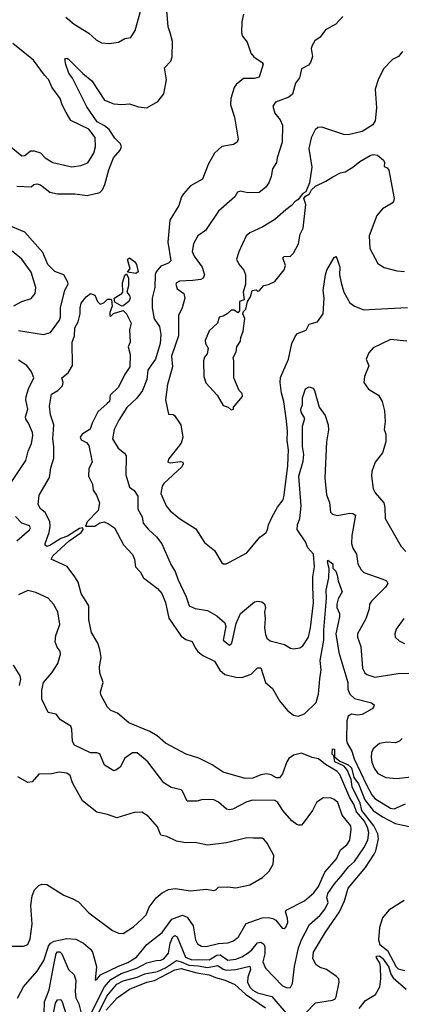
# Model space of a CAD drawing. Extents: x 1678431 to 1860718, y 384618 to 522882.
# Tile 117 of 256: x 1772932 to 1775375, y 444193 to 450500. Entities that reach past the tile are written whole.
import ezdxf

# ---------------------------------------------------------------- set-up
doc = ezdxf.new("R2010")
doc.units = 0

msp = doc.modelspace()

# ---------------------------------------------------------------- linework, layer by layer
at = {"layer": '0CON10XD'}
for points in [[(1772915, 449432.3), (1773005, 449428.8), (1773023.3, 449445), (1773042.6, 449447.4), (1773065, 449442.9), (1773125.4, 449395.4), (1773175, 449384.6), (1773285, 449384.1), (1773363.8, 449373.8), (1773445, 449393.8), (1773461.2, 449408.8), (1773477.8, 449445), (1773501.9, 449538.1), (1773532.2, 449615), (1773574.6, 449665), (1773583.1, 449685), (1773577.9, 449705), (1773540.2, 449740.2), (1773505, 449797.3), (1773475, 449818.9), (1773427.8, 449845), (1773362.4, 449942.4), (1773270, 450125), (1773247.8, 450157.8), (1773226.9, 450213.1), (1773222, 450248), (1773235, 450252.5), (1773245, 450247.5), (1773336.1, 450156.1), (1773395, 450109.1), (1773475, 449984.6), (1773535, 449961.8), (1773585, 449955.6), (1773635, 449961.4), (1773692.1, 449942.1), (1773745, 449934.5), (1773816.2, 449975), (1773853.9, 450025), (1773872.9, 450115), (1773858.6, 450191.4), (1773900, 450235), (1773908.9, 450261.1), (1773909.6, 450359.6), (1773895.6, 450415.6), (1773882.1, 450455), (1773871.2, 450585)], [(1773226.8, 450516.8), (1773281.8, 450471.8), (1773375, 450413.2), (1773421.7, 450371.7), (1773455, 450352.5), (1773505, 450347.7), (1773565, 450355.5), (1773605, 450379.1), (1773643.8, 450385), (1773670.3, 450429.7), (1773714.6, 450584.6)], [(1774365.4, 450535), (1774353.2, 450485), (1774352.9, 450415), (1774358.9, 450395), (1774387.5, 450355), (1774410.6, 450285), (1774431.4, 450261.4), (1774485, 450225.6), (1774490, 450215), (1774465, 450131.4), (1774435, 450122.5), (1774365, 450122.2), (1774317.1, 450085), (1774304.5, 450065), (1774283.1, 449995), (1774281.1, 449955), (1774307.1, 449875), (1774331.2, 449735), (1774323.3, 449715), (1774300.7, 449700.7), (1774225, 449688.1), (1774178.6, 449645), (1774138.9, 449571.1), (1774102.2, 449477.8), (1774025, 449435.5), (1773980, 449385), (1773968, 449365), (1773950.8, 449309.2), (1773893.5, 449215), (1773880, 449075), (1773898.9, 448955), (1773885, 448940.8), (1773835, 448920.8), (1773805.4, 448885), (1773799.4, 448865), (1773797.8, 448785), (1773780.8, 448715), (1773781.1, 448655), (1773792.7, 448582.7), (1773826, 448535), (1773836.6, 448483.4), (1773832.2, 448425), (1773801.6, 448325), (1773773.4, 448286.6), (1773752.9, 448255), (1773745.4, 448195), (1773718.5, 448125), (1773681.8, 448075), (1773617.3, 448015), (1773566.5, 447935), (1773537.3, 447875), (1773525.7, 447815), (1773562.9, 447755), (1773603.6, 447723.6), (1773613.3, 447705), (1773612.5, 447585), (1773635.4, 447505.4), (1773664.4, 447484.4), (1773687.8, 447447.8), (1773689.4, 447365), (1773715.5, 447315), (1773723.3, 447275), (1773755.6, 447235), (1773807.7, 447187.7), (1773842, 447142), (1773902.2, 447005), (1773928.1, 446965), (1773944.6, 446915), (1773996.8, 446803.2), (1774016.2, 446745), (1774055, 446728.5), (1774134, 446715), (1774195, 446680.6), (1774245, 446636.2), (1774252.3, 446612.3), (1774234, 446525), (1774275, 446494), (1774290.8, 446505), (1774318.3, 446631.7), (1774346.2, 446695), (1774435, 446770), (1774455.9, 446775.9), (1774481.7, 446771.7), (1774498.3, 446758.3), (1774506.2, 446735), (1774498.8, 446705), (1774504.3, 446664.3), (1774499.6, 446605), (1774505, 446562.5), (1774515, 446538), (1774535, 446521.9), (1774627.4, 446497.4), (1774665, 446473.8), (1774685, 446470), (1774725, 446476.7), (1774745, 446489.5), (1774779.7, 446545), (1774792.7, 446605), (1774811.8, 446765), (1774808.1, 446865), (1774808.5, 446931.5), (1774818.6, 446995), (1774812.9, 447075), (1774776.1, 447116.1), (1774760.6, 447155), (1774708.7, 447235), (1774710.6, 447265), (1774724.8, 447305.2), (1774733, 447385), (1774719.6, 447575), (1774747.2, 447672.8), (1774750.7, 447715), (1774743, 447765), (1774742.5, 447895), (1774756.4, 447945), (1774733.2, 447985), (1774732.2, 448005), (1774742.7, 448035), (1774742.5, 448077.5), (1774762.5, 448135), (1774785, 448148.8), (1774810, 448140), (1774820, 448125), (1774848.3, 448018.3), (1774887.5, 447965), (1774905.6, 447905), (1774908.3, 447871.7), (1774895.7, 447795), (1774884.7, 447565), (1774896, 447456), (1774916, 447406), (1774922.5, 447345), (1774935, 447331.8), (1774963.3, 447323.3), (1775045, 447338.6), (1775065, 447335.7), (1775082, 447325), (1775058.8, 447195), (1775056.2, 447145), (1775064.6, 447115), (1775088.9, 447075), (1775097.1, 447015), (1775117.5, 446975), (1775135, 446958.6), (1775256.8, 446916.8), (1775280, 446905), (1775287.7, 446887.7), (1775274.2, 446865), (1775184.2, 446775), (1775171.4, 446755), (1775168.6, 446725), (1775147.3, 446662.7), (1775094.4, 446565), (1775094.4, 446545), (1775115.6, 446484.4), (1775125.8, 446345), (1775140.8, 446315), (1775154.3, 446304.3), (1775205, 446288), (1775355, 446312.2), (1775423, 446313)], [(1774999.5, 450520.5), (1774955, 450471.5), (1774889.2, 450435), (1774855, 450388), (1774821.2, 450365), (1774803.3, 450335), (1774798.8, 450315), (1774806, 450265), (1774794, 450225), (1774781.7, 450208.3), (1774735.9, 450184.1), (1774728, 450145), (1774722.7, 450127.3), (1774697, 450093), (1774677.9, 450022.1), (1774655, 450002.5), (1774569.1, 449970.9), (1774552.5, 449945), (1774565, 449900), (1774598.9, 449858.9), (1774613.5, 449825), (1774612.2, 449715), (1774580, 449615), (1774576.9, 449585), (1774551.1, 449545), (1774542.1, 449495), (1774526.1, 449455), (1774505, 449424.4), (1774465, 449393.6), (1774389.7, 449389.7), (1774345, 449400.8), (1774326.7, 449395), (1774308.8, 449365), (1774205, 449272.5), (1774120.9, 449149.1), (1774072.5, 449115), (1774044.4, 449065), (1774035.6, 449015), (1774048.9, 448985), (1774100, 448915), (1774115.4, 448865), (1774105.5, 448845), (1774092.5, 448835), (1774041.1, 448828.9), (1773955, 448824.2), (1773935.7, 448814.3), (1773931.9, 448805), (1773940, 448775), (1773982, 448745), (1773988.6, 448715), (1773971.4, 448655), (1773947.8, 448605), (1773949.7, 448475), (1773904.7, 448345), (1773910, 448275), (1773877.4, 448162.6), (1773864.4, 448065), (1773883.9, 447973.9), (1773915, 447971.2), (1773923.3, 447965), (1773964.2, 447905), (1773976, 447825), (1773965, 447786.7), (1773884.5, 447685.5), (1773881.2, 447665), (1773895, 447660.6), (1773960.6, 447670.6), (1773975.6, 447665.6), (1773979.2, 447655), (1773970, 447635), (1773855, 447528.3), (1773845, 447512.5), (1773835.6, 447465), (1773870, 447385), (1773895, 447354.2), (1773955, 447304.4), (1774059.1, 447239.1), (1774115, 447150), (1774179.1, 447099.1), (1774225, 447020), (1774235, 447013.3), (1774253.6, 447013.6), (1774275, 447024), (1774386.2, 447085), (1774469.5, 447185), (1774507.1, 447212.9), (1774518.9, 447231.1), (1774524.7, 447265), (1774548.5, 447315), (1774582.6, 447377.4), (1774617.5, 447425), (1774625.9, 447455), (1774648.6, 447645), (1774652, 447745), (1774644.1, 447805), (1774646.3, 447863.7), (1774640.2, 447930.2), (1774623.4, 448053.4), (1774607.1, 448107.1), (1774599, 448175), (1774602.3, 448207.7), (1774652.9, 448325), (1774674.7, 448425.3), (1774696.7, 448475), (1774710.7, 448489.3), (1774765, 448510.6), (1774785, 448549.1), (1774839.2, 448565), (1774874.4, 448615), (1774881.5, 448715), (1774874.7, 448765.3), (1774888.9, 448865), (1774898.1, 448895), (1774945, 448976.7), (1774955, 448983.3), (1774962.3, 448972.3), (1774980.6, 448915), (1774979.2, 448865), (1774989.2, 448815), (1775007.5, 448755), (1775046.2, 448686.2), (1775075, 448664.6), (1775135, 448641.5), (1775205, 448646.1), (1775415, 448656.1)], [(1772865, 449692.9), (1772945, 449626.7), (1772965, 449630), (1773001.1, 449658.9), (1773025, 449659.5), (1773065, 449646.7), (1773095, 449614.4), (1773145, 449585.5), (1773265, 449557.9), (1773322.5, 449565), (1773367.3, 449582.7), (1773405.9, 449644.1), (1773417.7, 449685), (1773414.6, 449745), (1773375, 449798.5), (1773258.5, 449855), (1773230, 449905), (1773203.8, 449955), (1773191.8, 449995), (1773138.5, 450068.5), (1773118.4, 450115), (1773090, 450145), (1773021, 450241), (1772887.4, 450347.4)], [(1775382.9, 450295), (1775355.8, 450265), (1775317.5, 450245), (1775260, 450185), (1775225.6, 450114.4), (1775207.1, 450055), (1775215.6, 449935), (1775207.4, 449852.6), (1775193, 449827), (1775125, 449784), (1775035, 449761.8), (1775006.7, 449765), (1774865, 449811.4), (1774841.2, 449808.8), (1774823.3, 449795), (1774797.9, 449742.1), (1774783.3, 449675), (1774801.9, 449555), (1774787.5, 449455), (1774763, 449397), (1774745, 449386.7), (1774713.3, 449346.7), (1774695, 449336.2), (1774671.4, 449308.6), (1774635, 449282), (1774565, 449219.2), (1774487.4, 449172.6), (1774405, 449134), (1774382, 449115), (1774335, 449012.5), (1774320, 448965), (1774333.9, 448933.9), (1774367.5, 448895), (1774377.5, 448865), (1774377.5, 448805), (1774362.5, 448755), (1774370, 448705), (1774340, 448695), (1774340, 448635), (1774328.3, 448621.7), (1774305, 448640), (1774285, 448640), (1774260, 448615), (1774235, 448600), (1774210, 448595), (1774197.5, 448555), (1774145, 448506.2), (1774118.8, 448445), (1774121.2, 448425), (1774138.8, 448395), (1774131.7, 448358.3), (1774115, 448337.5), (1774108.8, 448315), (1774110, 448215), (1774122.7, 448172.7), (1774196.7, 448095), (1774235, 448027.5), (1774267, 448017), (1774285, 448000), (1774300, 448005), (1774301.7, 448018.3), (1774357.5, 448085), (1774356.7, 448105), (1774336.7, 448125), (1774302.5, 448205), (1774302.5, 448315), (1774297.5, 448335), (1774317, 448373), (1774322.5, 448405), (1774345, 448440), (1774347.5, 448465), (1774362.5, 448505), (1774372.5, 448585), (1774360, 448615), (1774365, 448630), (1774380, 448645), (1774390, 448695), (1774410, 448725), (1774420, 448765), (1774445, 448770), (1774455, 448760), (1774465, 448762.5), (1774495, 448797.5), (1774525, 448802.5), (1774565, 448823.3), (1774625, 448897.5), (1774633.8, 448925), (1774616.2, 448975), (1774625, 448982), (1774665, 448984.4), (1774684.2, 449005), (1774715.8, 449065), (1774728, 449125), (1774746.2, 449165), (1774763.3, 449315), (1774750, 449355), (1774760.7, 449369.3), (1774787.5, 449385), (1774800.7, 449409.3), (1774826.4, 449433.6), (1774892.5, 449465), (1774935.8, 449494.2), (1774985, 449518.8), (1775015, 449526.2), (1775065, 449554), (1775109.5, 449590.5), (1775175, 449630.6), (1775195, 449636.5), (1775222.2, 449632.2), (1775260.3, 449600.3), (1775266.2, 449585), (1775265, 449560), (1775285, 449551.2), (1775295, 449536.7), (1775329.4, 449355), (1775325.7, 449335), (1775317.1, 449325), (1775255, 449288.1), (1775217.1, 449245), (1775168, 449115), (1775172.5, 449035), (1775225, 448937.5), (1775265, 448913.3), (1775345, 448890), (1775395, 448886.7)], [(1772925, 448508), (1773085, 448483.8), (1773128.8, 448495), (1773187.7, 448575), (1773193.1, 448595), (1773192.9, 448655), (1773221.9, 448768.1), (1773241.9, 448805), (1773239.3, 448819.3), (1773214.2, 448865), (1773157.4, 448887.4), (1773112, 448932), (1773079.4, 449009.4), (1772965, 449139.1), (1772847.3, 449187.3)], [(1772895, 448667.8), (1772945, 448693.5), (1773005.9, 448714.1), (1773030.4, 448745), (1773035.9, 448785), (1773005, 448883.1), (1772945.8, 448965.8), (1772885, 449016.5)], [(1773675, 448874), (1773623.3, 448883.3), (1773640, 448905), (1773623.8, 448955), (1773623.8, 448965), (1773635, 448973.3), (1773668.3, 448948.3), (1773680.9, 448930.9), (1773690.8, 448885), (1773675, 448874)], [(1773585, 448665.6), (1773541.2, 448691.2), (1773536.7, 448715), (1773586.2, 448745), (1773592, 448755), (1773589.4, 448815), (1773605, 448862.5), (1773615, 448872.5), (1773629.2, 448845), (1773629.4, 448795), (1773618.6, 448755), (1773635, 448732.5), (1773639.6, 448715), (1773630, 448695), (1773595, 448666.7), (1773585, 448665.6)], [(1773395, 444144.3), (1773474, 444305), (1773515, 444352.2), (1773580.8, 444389.2), (1773682.7, 444425), (1773745, 444457.3), (1773805, 444473.5), (1773835, 444474.7), (1773855, 444484), (1773885, 444520.9), (1773894.5, 444585), (1773913.2, 444625), (1773925, 444634.2), (1773940.5, 444625), (1773993.7, 444495), (1774035, 444476.8), (1774075, 444479.7), (1774145, 444477.7), (1774195, 444506.4), (1774215, 444510.5), (1774265, 444475.2), (1774315, 444482.6), (1774355, 444496.5), (1774395, 444522.1), (1774418.9, 444541.1), (1774455, 444587.3), (1774475, 444591.5), (1774495, 444577.8), (1774501.6, 444561.6), (1774501.2, 444515), (1774488.8, 444465), (1774505, 444423.1), (1774615, 444310.8), (1774645, 444298.8), (1774665, 444300.6), (1774678.8, 444325), (1774690.8, 444435), (1774716.7, 444555), (1774736.2, 444605), (1774787.1, 444702.9), (1774855, 444763.1), (1774886.3, 444805), (1774905.5, 444845.5), (1774898.6, 444875), (1774905, 444902.9), (1774947.6, 444965), (1774988.4, 445011.6), (1775036.5, 445073.5), (1775075, 445108), (1775134.7, 445195), (1775159.4, 445245), (1775166.5, 445293.5), (1775158.8, 445325), (1775138.2, 445365), (1775087.8, 445425), (1775071, 445475), (1775044.2, 445515), (1774981.2, 445665), (1774963, 445685), (1774889.3, 445729.3), (1774845, 445765.3), (1774803.7, 445773.7), (1774735, 445800.8), (1774685, 445789.2), (1774655, 445767.9), (1774641.2, 445745), (1774615, 445668), (1774595, 445643.3), (1774575, 445642.9), (1774542, 445662), (1774515, 445668.6), (1774475, 445663.1), (1774425, 445640.5), (1774375, 445638.2), (1774235, 445678.6), (1774165, 445725.6), (1774078.4, 445768.4), (1773997.5, 445795), (1773866, 445865), (1773812.6, 445912.6), (1773765, 445940), (1773630, 445995), (1773557.5, 446057.5), (1773515, 446075.6), (1773494.5, 446095), (1773451.2, 446175), (1773450, 446195), (1773466.2, 446255), (1773444.5, 446315), (1773442.5, 446355), (1773453.2, 446415), (1773446.1, 446465), (1773432.8, 446505), (1773391.8, 446575), (1773375.2, 446655.2), (1773375.8, 446745), (1773326.7, 446825), (1773305.9, 446895.9), (1773285, 446930.4), (1773236.6, 446996.6), (1773133.1, 447045), (1773145, 447066.2), (1773247.9, 447162.1), (1773325, 447215.8), (1773339.1, 447235), (1773336.7, 447245), (1773315, 447241.1), (1773237.7, 447192.3), (1773195, 447176.8), (1773125, 447132.3), (1773105, 447125.6), (1773095, 447134), (1773094.6, 447145), (1773120.8, 447215), (1773127.5, 447255), (1773125.4, 447285), (1773095, 447342.5), (1773065, 447367.5), (1773050, 447395), (1773057.5, 447455), (1773122.9, 447567.1), (1773130.5, 447629.5), (1773149.7, 447690.3), (1773150.8, 447765), (1773143.7, 447815), (1773150, 447905), (1773129.1, 447969.1), (1773122.5, 448025), (1773135, 448100), (1773176.7, 448125), (1773206.7, 448155), (1773210, 448175), (1773202.5, 448205), (1773242.7, 448237.3), (1773271.2, 448285), (1773268.8, 448435), (1773282, 448475), (1773286, 448525), (1773306.7, 448563.3), (1773320, 448615), (1773319.2, 448655), (1773326.2, 448683.8), (1773356.7, 448725), (1773385, 448746.7), (1773412.5, 448735), (1773430, 448695), (1773448.3, 448678.3), (1773470, 448685), (1773495, 448710), (1773515, 448710), (1773520, 448705), (1773523.3, 448665), (1773510, 448625), (1773510, 448605), (1773515, 448600), (1773532, 448618), (1773595, 448637.5), (1773616.7, 448615), (1773646.2, 448555), (1773636.1, 448513.9), (1773639.2, 448435), (1773625.7, 448404.3), (1773638.8, 448355), (1773637.2, 448275), (1773603.3, 448225), (1773565.5, 448145), (1773512.2, 448095), (1773506.2, 448055), (1773492, 448042)], [(1775410.4, 448440.4), (1775305, 448450.9), (1775195, 448398.2), (1775166.9, 448365), (1775149.1, 448325), (1775167.7, 448282.3), (1775139.5, 448215), (1775135.6, 448175), (1775165, 448132.5), (1775229.4, 448095), (1775252.7, 448055), (1775267.5, 447995), (1775271.9, 447925), (1775265.8, 447875), (1775275.8, 447845), (1775276, 447795), (1775253.3, 447725), (1775207.5, 447665), (1775186.9, 447605), (1775184.5, 447575), (1775194.5, 447495), (1775208.2, 447468.2), (1775263.6, 447405), (1775270, 447375), (1775270.5, 447305), (1775373.3, 447125), (1775404.1, 447094.1)], [(1772860.2, 447509.8), (1772972, 447675), (1772986.5, 447735), (1773007.5, 447785), (1773016.7, 447835), (1773014.4, 447855), (1772989.6, 447915), (1772971.2, 447941.2), (1772969.6, 447955), (1772984.7, 448005.3), (1772972, 448065), (1772973.8, 448085), (1772987.9, 448135), (1773023.8, 448205), (1773008.4, 448245), (1772977.1, 448285), (1772925, 448318.2)], [(1773492, 448042), (1773432.7, 447987.3), (1773395.9, 447915), (1773383.4, 447876.6), (1773331.8, 447845), (1773318.4, 447825), (1773325, 447809.5), (1773360.5, 447790.5), (1773375, 447771.2), (1773395.6, 447665), (1773373.8, 447625), (1773372.3, 447575), (1773398.7, 447525), (1773402, 447485), (1773423.8, 447455), (1773442.9, 447405), (1773434.4, 447355), (1773365, 447283.3), (1773354.2, 447255), (1773413.3, 447255), (1773445, 447275.9), (1773472.3, 447282.3), (1773501.1, 447271.1), (1773538, 447245), (1773596, 447135), (1773654.5, 447074.5), (1773666.7, 447045), (1773672.5, 446995), (1773703.3, 446963.3), (1773725, 446924.2), (1773815, 446856.4), (1773841.2, 446825), (1773864.5, 446765.5), (1773886.3, 446666.3), (1773965, 446550), (1773995, 446530), (1774037, 446517), (1774055.3, 446475), (1774073.1, 446453.1), (1774105, 446427.2), (1774179.8, 446389.8), (1774214, 446334), (1774245.5, 446305.5), (1774315, 446288.9), (1774355, 446286), (1774412.8, 446307.2), (1774455, 446348.1), (1774475, 446346.9), (1774505.4, 446255), (1774549.5, 446215), (1774595, 446135.9), (1774645.6, 446075.6), (1774685, 446043.9), (1774715, 446037.6), (1774755, 446054.3), (1774829.1, 446125), (1774845, 446180), (1774853.4, 446276.6), (1774860.9, 446335), (1774855.7, 446395), (1774879.3, 446525), (1774878.8, 446588.8), (1774896.9, 446795), (1774894.8, 446845), (1774910, 446925), (1774913.1, 446985), (1774902.5, 447025), (1774905, 447036.7), (1774935.8, 447015), (1774936.7, 446986.7), (1774955, 446966.7), (1774965, 446941.2), (1774970.5, 446905), (1774995.6, 446835), (1774971.1, 446788.9), (1774961.7, 446755), (1774961.7, 446735), (1774978.2, 446695), (1774979.5, 446675), (1774955.5, 446565), (1774975, 446446), (1775031.6, 446255), (1775032.1, 446212.1), (1775045, 446179.2), (1775075, 446152.1), (1775183.8, 446123.8), (1775200.6, 446110.6), (1775197.5, 446095), (1775187.8, 446085), (1775125, 446050), (1775095, 446045.8), (1775055, 446051.4), (1775035, 446037.3), (1775025, 446007.5), (1775024, 445885), (1775027.8, 445865), (1775058.4, 445815), (1775072.3, 445765), (1775154.5, 445594.5), (1775185.2, 445535), (1775205, 445511.4), (1775305, 445448.7), (1775330, 445445), (1775402.2, 445477.8)], [(1772915, 447162.2), (1772995, 447231.4), (1773001.1, 447245), (1772995, 447256.7), (1772945, 447273.8), (1772905, 447317.1)], [(1772917.3, 444232.7), (1772956.3, 444303.7), (1773045, 444405.5), (1773065, 444438.9), (1773085.9, 444474.1), (1773115.6, 444565), (1773128.4, 444585), (1773153.7, 444596.3), (1773235, 444615.2), (1773290.8, 444610.8), (1773340, 444585), (1773385.3, 444545.3), (1773397.2, 444527.2), (1773423.6, 444435), (1773415, 444347.5), (1773425, 444351.4), (1773449.2, 444380.8), (1773565, 444437.8), (1773625, 444460), (1773680.9, 444495), (1773745, 444575.4), (1773845, 444652.9), (1773905, 444737.2), (1773975, 444763.3), (1774005, 444750), (1774043.1, 444695), (1774058.2, 444605), (1774070.8, 444580.8), (1774095, 444564.6), (1774126.3, 444563.7), (1774205, 444581.7), (1774265, 444586.6), (1774300.6, 444599.4), (1774332.7, 444625), (1774380.8, 444709.2), (1774485, 444745.5), (1774525, 444749.4), (1774553.2, 444743.2), (1774572.1, 444732.1), (1774611.2, 444681.2), (1774625, 444678.8), (1774635, 444686.2), (1774647.6, 444717.6), (1774647.1, 444745), (1774634.3, 444785), (1774638.6, 444795), (1774755, 444854.6), (1774815, 444906.2), (1774845, 444948.2), (1774885, 445039.1), (1774959.6, 445125), (1774985, 445181.1), (1775026.9, 445215), (1775045.3, 445245), (1775054.5, 445314.5), (1775050.9, 445335), (1774995.4, 445405), (1774967.9, 445485), (1774945, 445505.6), (1774925, 445513.1), (1774875, 445514.4), (1774832, 445485), (1774806.6, 445433.4), (1774747.3, 445352.7), (1774735, 445340), (1774719.3, 445339.3), (1774705, 445343.8), (1774675, 445368.8), (1774615.5, 445435), (1774585, 445485.8), (1774565, 445498.9), (1774425, 445499.6), (1774385, 445489.2), (1774296.6, 445443.4), (1774275, 445438.9), (1774255, 445443.1), (1774205, 445488.2), (1774175, 445502.1), (1774105, 445503.6), (1774065, 445492.9), (1774005, 445494), (1773975, 445558), (1773965, 445565.7), (1773902.4, 445582.4), (1773855, 445612), (1773752.2, 445745), (1773685, 445804.3), (1773655, 445802.5), (1773605, 445768.8), (1773575, 445712), (1773548.3, 445691.7), (1773535, 445689.2), (1773475, 445724), (1773445, 445798), (1773425, 445804.2), (1773385, 445802.5), (1773282.4, 445852.4), (1773269.2, 445875), (1773266, 445955), (1773260, 445975), (1773193.3, 446015), (1773165, 446051.2), (1773115, 446062.5), (1773075, 446146.7), (1773073.2, 446205), (1773085.4, 446255), (1773138.9, 446315), (1773175.7, 446375), (1773193.8, 446435), (1773191.2, 446455), (1773171.2, 446481.2), (1773159.4, 446515), (1773163.5, 446555), (1773189.2, 446625), (1773175.7, 446705.7), (1773148.6, 446755), (1773115, 446793.3), (1773035, 446831.5), (1772985, 446843.5), (1772925, 446815.8)], [(1775391.9, 446665), (1775340.8, 446595), (1775332.5, 446565), (1775336.2, 446545), (1775361.5, 446521.5), (1775395, 446503.1)], [(1772931.2, 446235), (1772938.5, 446275), (1772935, 446295.8), (1772892.8, 446365)], [(1775380, 445895), (1775362.3, 445877.7), (1775337, 445867), (1775285, 445872.5), (1775236.1, 445863.9), (1775195, 445830), (1775184.5, 445805), (1775181.5, 445775), (1775185.8, 445744.2), (1775201.5, 445705), (1775225, 445670.6), (1775275, 445645.7), (1775345, 445638.9), (1775435, 445649.4)], [(1774765, 444140.4), (1774825, 444202.5), (1774935, 444218.6), (1774951.7, 444228.3), (1774958.6, 444241.4), (1774977.5, 444335), (1774974.6, 444355), (1774960.6, 444370.6), (1774895, 444415.3), (1774855, 444427.7), (1774830, 444445), (1774808.8, 444485), (1774813.6, 444526.4), (1774890, 444655), (1774979.2, 444785), (1775011.5, 444855), (1775035, 444936.7), (1775145, 445068.8), (1775201.8, 445155), (1775211.9, 445175), (1775227.9, 445252.1), (1775224.8, 445285), (1775197.8, 445335), (1775122.2, 445435), (1775111.3, 445481.3), (1775060.1, 445585), (1775053.4, 445633.4), (1775030.8, 445690.8), (1775008.8, 445718.8), (1774949.6, 445745), (1774943.9, 445783.9), (1774931.4, 445795), (1774935, 445830), (1774946.1, 445826.1), (1774947, 445777), (1774980.5, 445750.5), (1775035, 445726.7), (1775055, 445706.6), (1775070.7, 445645), (1775100.6, 445605), (1775141.4, 445501.4), (1775194, 445434), (1775253.8, 445393.8), (1775335, 445350.7), (1775425, 445331.1)], [(1774427.5, 445257.5), (1774385, 445260), (1774255, 445228), (1774135, 445211.2), (1774055, 445228.9), (1773995, 445226.7), (1773935, 445237.8), (1773875, 445268.1), (1773835.6, 445275.6), (1773815, 445328.6), (1773755, 445398.6), (1773715, 445424.2), (1773665, 445421.4), (1773555, 445388.1), (1773495, 445409.5), (1773425, 445422.9), (1773334.4, 445495), (1773271.1, 445611.1), (1773255, 445658.8), (1773235, 445672.5), (1773185, 445680), (1773135, 445670), (1773055, 445666.2), (1773013, 445617), (1772985, 445613.3), (1772919.5, 445649.5)], [(1772885, 444564.2), (1772955.7, 444564.3), (1772984.3, 444575.7), (1772998.7, 444611.3), (1773011.1, 444705), (1773003.8, 444825), (1773011.7, 444888.3), (1773026.9, 444925), (1773055, 444953.1), (1773075, 444961.2), (1773105, 444959.5), (1773215, 444892.7), (1773271.4, 444868.6), (1773308.2, 444848.2), (1773375, 444778.9), (1773525.6, 444665.6), (1773565, 444648), (1773595, 444646), (1773661.7, 444688.3), (1773715, 444737.5), (1773740.8, 444765), (1773760, 444815), (1773805.6, 444875), (1773844.1, 444905.9), (1773885, 444927.5), (1773926.4, 444933.6), (1774025, 444918.5), (1774125, 444929.5), (1774175, 444920.8), (1774187.5, 444925), (1774205, 444943.8), (1774265, 444945.4), (1774315, 444939.2), (1774405, 444958.6), (1774486, 445005), (1774529.2, 445045), (1774555, 445090), (1774559.2, 445145), (1774515.5, 445225.5), (1774495, 445251.2), (1774483.6, 445256.4), (1774427.5, 445257.5)], [(1775392.9, 444857.1), (1775294.3, 444795.7), (1775255, 444746.4), (1775234.1, 444685), (1775229.2, 444605), (1775236.7, 444575), (1775287.3, 444537.3), (1775342.8, 444432.8), (1775355, 444420.8), (1775398.3, 444408.3)], [(1773088, 444135), (1773090.7, 444209.3), (1773120.6, 444285), (1773153.7, 444456.3), (1773165, 444517.3), (1773175, 444528.8), (1773188.7, 444528.7), (1773201.2, 444515), (1773245, 444415.6), (1773280.7, 444380.7), (1773292.4, 444345), (1773286.7, 444275), (1773292, 444235), (1773311, 444195), (1773327.9, 444127.9)], [(1773441.4, 444145), (1773490.1, 444245), (1773555, 444322.6), (1773595, 444343.8), (1773685, 444367.3), (1773732.6, 444387.4), (1773815, 444403.7), (1773865, 444426.3), (1773935, 444472.7), (1773965.7, 444464.3), (1774015, 444443), (1774075, 444439.5), (1774135, 444427.5), (1774200.7, 444440.7), (1774235, 444418), (1774255, 444412.2), (1774315.2, 444414.8), (1774405, 444436.7), (1774408.9, 444415), (1774393.3, 444366.7), (1774390, 444335), (1774405, 444301.9), (1774425, 444282.8), (1774455, 444266.5), (1774545, 444243.1), (1774635, 444138.4)], [(1775105.6, 444165), (1775145, 444216.2), (1775208.9, 444255), (1775236.3, 444303.7), (1775243.5, 444356.5), (1775241.3, 444435), (1775236.6, 444456.6), (1775213.5, 444495), (1775218.2, 444501.8), (1775235, 444504), (1775255, 444487.2), (1775295, 444430.8), (1775307.6, 444385), (1775322.4, 444362.4), (1775405, 444290)], [(1773485, 444154.5), (1773556.2, 444233.8), (1773635, 444289.8), (1773745, 444334.2), (1773795, 444345.1), (1773925, 444413.7), (1773965, 444422.9), (1774065, 444394.4), (1774145, 444382.2), (1774185, 444364), (1774248.3, 444348.3), (1774309, 444319), (1774377.6, 444257.6), (1774505, 444170)], [(1773097.6, 443872.4), (1773161, 444199), (1773175, 444221.7), (1773195, 444222.4), (1773205, 444207.5), (1773255, 444046.9)]]:
    msp.add_lwpolyline(points, dxfattribs=at)

doc.saveas('drawing.dxf')
